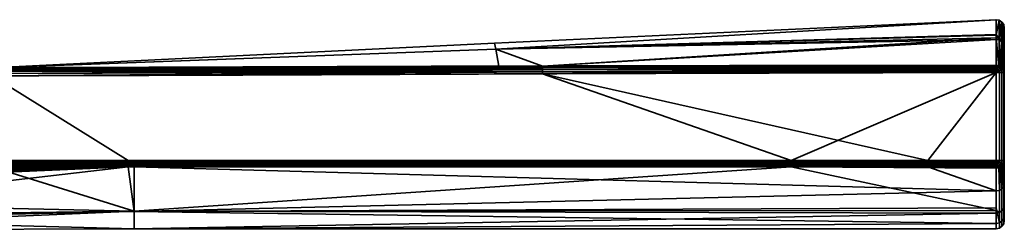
# Model space of a CAD drawing. Header units: millimetres. Extents: x -320 to 8070, y -96 to 57.
# Tile 108 of 111: x 7040 to 7101, y 44 to 57. Entities that reach past the tile are written whole.
import ezdxf

# ---------------------------------------------------------------- set-up
doc = ezdxf.new("R2010")
doc.units = ezdxf.units.MM
doc.layers.add('151', color=7, linetype='Continuous', true_color=0xffffff)

# ---------------------------------------------------------------- blocks, each defined once
blk = doc.blocks.new('UG_SURFACE_008')
at = {"layer": '151', "color": 251, "linetype": 'Continuous', "lineweight": 35}
for points in [[(7100.488, 56.988, 1104), (7069.283, 55.53, 1104), (7069.353, 55.149, 1109.565)], [(7069.353, 55.149, 1098.435), (7069.283, 55.53, 1104), (7100.488, 56.988, 1104)], [(7100.488, 56.988, 1104), (7100.488, 56.988, 1104), (7069.283, 55.53, 1104)], [(7069.353, 55.149, 1109.565), (7100.492, 56.021, 1109.683), (7100.488, 56.988, 1104)], [(7100.488, 56.988, 1104), (7100.492, 56.06, 1098.31), (7069.353, 55.149, 1098.435)], [(7100.492, 56.06, 1098.31), (7100.488, 56.988, 1104), (7100.683, 56.954, 1104)], [(7100.683, 56.954, 1104), (7100.488, 56.988, 1104), (7100.492, 56.021, 1109.683)], [(7100.488, 56.988, 1104), (7100.488, 56.988, 1104), (7100.683, 56.954, 1104)], [(7100.683, 56.954, 1104), (7100.687, 55.827, 1097.102), (7100.492, 56.06, 1098.31)], [(7100.492, 56.021, 1109.683), (7100.687, 55.729, 1111.183), (7100.683, 56.954, 1104)], [(7100.851, 55.725, 1097.136), (7100.687, 55.827, 1097.102), (7100.683, 56.954, 1104)], [(7100.849, 56.846, 1104), (7100.683, 56.954, 1104), (7100.687, 55.729, 1111.183)], [(7100.683, 56.954, 1104), (7100.849, 56.846, 1104), (7100.851, 55.725, 1097.136)], [(7100.687, 55.729, 1111.183), (7100.851, 55.628, 1111.147), (7100.849, 56.846, 1104)], [(7100.961, 55.57, 1097.188), (7100.851, 55.725, 1097.136), (7100.849, 56.846, 1104)], [(7100.961, 56.682, 1104), (7100.849, 56.846, 1104), (7100.851, 55.628, 1111.147)], [(7100.849, 56.846, 1104), (7100.961, 56.682, 1104), (7100.961, 55.57, 1097.188)], [(7100.851, 55.628, 1111.147), (7100.961, 55.474, 1111.093), (7100.961, 56.682, 1104)], [(7100.961, 56.682, 1104), (7101, 56.488, 1104), (7101, 55.387, 1097.249)], [(7100.961, 56.682, 1104), (7100.961, 55.474, 1111.093), (7101, 55.292, 1111.029)], [(7101, 55.292, 1111.029), (7101, 56.488, 1104), (7100.961, 56.682, 1104)], [(7101, 55.387, 1097.249), (7100.961, 55.57, 1097.188), (7100.961, 56.682, 1104)], [(7101, 56.488, 1104), (7101, 44.5, 1104), (7101, 45.437, 1098.497)], [(7101, 56.488, 1104), (7101, 44.807, 1107.178), (7101, 44.5, 1104)], [(7101, 56.488, 1104), (7101, 46.779, 1112.401), (7101, 44.807, 1107.178)], [(7101, 46.779, 1112.401), (7101, 56.488, 1104), (7101, 55.292, 1111.029)], [(7101, 45.437, 1098.497), (7101, 48.143, 1093.615), (7101, 55.387, 1097.249), (7101, 56.488, 1104)], [(7069.353, 55.149, 1098.435), (7100.492, 56.06, 1098.31), (7100.493, 55.861, 1097.09)], [(7100.493, 55.763, 1111.195), (7100.492, 56.021, 1109.683), (7069.353, 55.149, 1109.565)], [(7072.255, 54.111, 1093.353), (7069.353, 55.149, 1098.435), (7100.493, 55.861, 1097.09)], [(7100.493, 55.763, 1111.195), (7069.353, 55.149, 1109.565), (7072.255, 54.111, 1114.647)], [(7100.493, 55.861, 1097.09), (7100.5, 54.146, 1093.253), (7072.255, 54.111, 1093.353)], [(7072.255, 54.111, 1114.647), (7100.5, 54.146, 1114.747), (7100.493, 55.763, 1111.195)], [(7100.687, 55.827, 1097.102), (7100.493, 55.861, 1097.09), (7100.492, 56.06, 1098.31)], [(7100.492, 56.021, 1109.683), (7100.493, 55.763, 1111.195), (7100.687, 55.729, 1111.183)], [(7100.493, 55.861, 1097.09), (7100.687, 55.827, 1097.102), (7100.668, 54.117, 1093.269)], [(7100.668, 54.117, 1093.269), (7100.5, 54.146, 1093.253), (7100.493, 55.861, 1097.09)], [(7100.493, 55.763, 1111.195), (7100.5, 54.146, 1114.747), (7100.668, 54.117, 1114.731)], [(7100.668, 54.117, 1114.731), (7100.687, 55.729, 1111.183), (7100.493, 55.763, 1111.195)], [(7100.687, 55.827, 1097.102), (7100.691, 54.113, 1093.271), (7100.668, 54.117, 1093.269)], [(7100.825, 54.035, 1093.316), (7100.687, 55.827, 1097.102), (7100.851, 55.725, 1097.136)], [(7100.825, 54.035, 1093.316), (7100.814, 54.042, 1093.312), (7100.687, 55.827, 1097.102)], [(7100.814, 54.042, 1093.312), (7100.691, 54.113, 1093.271), (7100.687, 55.827, 1097.102)], [(7037.979, 53.999, 1109.419), (7069.353, 55.149, 1109.565), (7069.283, 55.53, 1104)], [(7037.979, 53.999, 1098.581), (7037.979, 53.999, 1104), (7069.283, 55.53, 1104)], [(7069.283, 55.53, 1104), (7069.353, 55.149, 1098.435), (7037.979, 53.999, 1098.581)], [(7069.283, 55.53, 1104), (7037.979, 53.999, 1104), (7037.979, 53.999, 1109.419)], [(7037.999, 54, 1114.5), (7069.353, 55.149, 1109.565), (7037.979, 53.999, 1109.419)], [(7037.999, 54, 1093.5), (7037.979, 53.999, 1098.581), (7069.353, 55.149, 1098.435)], [(7037.999, 54, 1114.5), (7069.543, 54.102, 1114.636), (7069.353, 55.149, 1109.565)], [(7069.353, 55.149, 1098.435), (7069.543, 54.102, 1093.364), (7037.999, 54, 1093.5)], [(7069.353, 55.149, 1109.565), (7069.543, 54.102, 1114.636), (7072.255, 54.111, 1114.647)], [(7072.255, 54.111, 1093.353), (7069.543, 54.102, 1093.364), (7069.353, 55.149, 1098.435)], [(7100.668, 54.117, 1114.731), (7100.691, 54.113, 1114.728), (7100.687, 55.729, 1111.183)], [(7100.687, 55.729, 1111.183), (7100.691, 54.113, 1114.728), (7100.814, 54.042, 1114.688)], [(7100.814, 54.042, 1114.688), (7100.825, 54.035, 1114.684), (7100.687, 55.729, 1111.183)], [(7100.851, 55.628, 1111.147), (7100.687, 55.729, 1111.183), (7100.825, 54.035, 1114.684)], [(7100.851, 55.725, 1097.136), (7100.853, 54.019, 1093.325), (7100.825, 54.035, 1093.316)], [(7100.825, 54.035, 1114.684), (7100.853, 54.019, 1114.675), (7100.851, 55.628, 1111.147)], [(7100.948, 53.896, 1093.395), (7100.851, 55.725, 1097.136), (7100.961, 55.57, 1097.188)], [(7100.948, 53.896, 1093.395), (7100.853, 54.019, 1093.325), (7100.851, 55.725, 1097.136)], [(7100.851, 55.628, 1111.147), (7100.853, 54.019, 1114.675), (7100.948, 53.896, 1114.605)], [(7100.961, 55.474, 1111.093), (7100.851, 55.628, 1111.147), (7100.948, 53.896, 1114.605)], [(7100.961, 55.57, 1097.188), (7100.962, 53.878, 1093.405), (7100.948, 53.896, 1093.395)], [(7100.948, 53.896, 1114.605), (7100.962, 53.878, 1114.595), (7100.961, 55.474, 1111.093)], [(7100.961, 55.57, 1097.188), (7101, 55.387, 1097.249), (7101, 53.711, 1093.5)], [(7101, 53.711, 1093.5), (7100.962, 53.878, 1093.405), (7100.961, 55.57, 1097.188)], [(7100.961, 55.474, 1111.093), (7100.962, 53.878, 1114.595), (7101, 53.711, 1114.5)], [(7101, 53.711, 1114.5), (7101, 55.292, 1111.029), (7100.961, 55.474, 1111.093)], [(7101, 48.143, 1093.615), (7101, 48.235, 1093.5), (7101, 53.711, 1093.5), (7101, 55.387, 1097.249)], [(7101, 55.292, 1111.029), (7101, 53.711, 1114.5), (7101, 48.235, 1114.5), (7101, 46.779, 1112.401)], [(7037.999, 53.976, 1114.655), (7072.255, 54.058, 1114.763), (7069.543, 54.102, 1114.636)], [(7069.543, 54.102, 1114.636), (7037.999, 54, 1114.5), (7037.999, 53.976, 1114.655)], [(7037.999, 53.976, 1093.346), (7037.999, 54, 1093.5), (7069.543, 54.102, 1093.364)], [(7069.543, 54.102, 1093.364), (7072.255, 54.058, 1093.237), (7037.999, 53.976, 1093.346)], [(7072.255, 53.978, 1114.861), (7072.255, 54.058, 1114.763), (7037.999, 53.976, 1114.655)], [(7072.255, 54.058, 1093.237), (7072.255, 53.978, 1093.139), (7037.999, 53.904, 1093.206)], [(7037.999, 53.904, 1093.206), (7037.999, 53.976, 1093.346), (7072.255, 54.058, 1093.237)], [(7072.256, 53.876, 1114.937), (7072.255, 53.978, 1114.861), (7037.999, 53.904, 1114.794)], [(7037.999, 53.976, 1114.655), (7037.999, 53.904, 1114.794), (7072.255, 53.978, 1114.861)], [(7072.255, 53.978, 1093.139), (7072.256, 53.876, 1093.063), (7037.999, 53.794, 1093.096)], [(7037.999, 53.794, 1093.096), (7037.999, 53.904, 1093.206), (7072.255, 53.978, 1093.139)], [(7072.255, 54.058, 1114.763), (7072.255, 54.111, 1114.647), (7069.543, 54.102, 1114.636)], [(7069.543, 54.102, 1093.364), (7072.255, 54.111, 1093.353), (7072.255, 54.058, 1093.237)], [(7100.5, 54.146, 1114.747), (7072.255, 54.111, 1114.647), (7072.255, 54.058, 1114.763)], [(7072.255, 54.058, 1114.763), (7100.5, 54.085, 1114.833), (7100.5, 54.146, 1114.747)], [(7100.5, 54.146, 1093.253), (7100.5, 54.085, 1093.167), (7072.255, 54.058, 1093.237)], [(7072.255, 54.058, 1093.237), (7072.255, 54.111, 1093.353), (7100.5, 54.146, 1093.253)], [(7100.5, 54.065, 1114.85), (7100.5, 54.085, 1114.833), (7072.255, 54.058, 1114.763)], [(7072.255, 53.978, 1093.139), (7072.255, 54.058, 1093.237), (7100.5, 54.085, 1093.167)], [(7100.5, 54.085, 1093.167), (7100.5, 54.065, 1093.15), (7072.255, 53.978, 1093.139)], [(7100.5, 54.065, 1114.85), (7072.255, 54.058, 1114.763), (7072.255, 53.978, 1114.861)], [(7072.255, 53.978, 1114.861), (7100.5, 54.007, 1114.903), (7100.5, 54.065, 1114.85)], [(7100.5, 54.065, 1093.15), (7100.5, 54.007, 1093.097), (7072.255, 53.978, 1093.139)], [(7100.5, 54.007, 1114.903), (7072.255, 53.978, 1114.861), (7072.256, 53.876, 1114.937)], [(7072.256, 53.876, 1093.063), (7072.255, 53.978, 1093.139), (7100.5, 54.007, 1093.097)], [(7072.256, 53.876, 1114.937), (7100.5, 53.916, 1114.956), (7100.5, 54.007, 1114.903)], [(7100.5, 54.007, 1093.097), (7100.5, 53.916, 1093.044), (7072.256, 53.876, 1093.063)], [(7100.5, 53.903, 1114.96), (7100.5, 53.916, 1114.956), (7072.256, 53.876, 1114.937)], [(7072.256, 53.876, 1093.063), (7100.5, 53.916, 1093.044), (7100.5, 53.903, 1093.04)], [(7100.668, 54.117, 1114.731), (7100.5, 54.146, 1114.747), (7100.5, 54.085, 1114.833)], [(7100.5, 54.085, 1093.167), (7100.5, 54.146, 1093.253), (7100.668, 54.117, 1093.269)], [(7100.5, 54.085, 1114.833), (7100.636, 54.04, 1114.852), (7100.668, 54.117, 1114.731)], [(7100.668, 54.117, 1093.269), (7100.636, 54.04, 1093.148), (7100.5, 54.085, 1093.167)], [(7100.5, 54.085, 1114.833), (7100.5, 54.065, 1114.85), (7100.636, 54.04, 1114.852)], [(7100.636, 54.04, 1093.148), (7100.5, 54.065, 1093.15), (7100.5, 54.085, 1093.167)], [(7100.636, 54.04, 1114.852), (7100.5, 54.065, 1114.85), (7100.5, 54.007, 1114.903)], [(7100.5, 54.007, 1093.097), (7100.5, 54.065, 1093.15), (7100.636, 54.04, 1093.148)], [(7100.574, 53.889, 1114.962), (7100.636, 54.04, 1114.852), (7100.5, 54.007, 1114.903)], [(7100.5, 54.007, 1093.097), (7100.636, 54.04, 1093.148), (7100.574, 53.889, 1093.039)], [(7100.5, 54.007, 1114.903), (7100.5, 53.916, 1114.956), (7100.574, 53.889, 1114.962)], [(7100.574, 53.889, 1093.039), (7100.5, 53.916, 1093.044), (7100.5, 54.007, 1093.097)], [(7100.5, 53.916, 1114.956), (7100.5, 53.903, 1114.96), (7100.574, 53.889, 1114.962)], [(7100.574, 53.889, 1093.039), (7100.5, 53.903, 1093.04), (7100.5, 53.916, 1093.044)], [(7100.574, 53.889, 1114.962), (7100.636, 53.848, 1114.962), (7100.751, 53.963, 1114.852), (7100.636, 54.04, 1114.852)], [(7100.636, 54.04, 1093.148), (7100.751, 53.963, 1093.148), (7100.636, 53.848, 1093.039), (7100.574, 53.889, 1093.039)], [(7100.691, 54.113, 1114.728), (7100.668, 54.117, 1114.731), (7100.636, 54.04, 1114.852)], [(7100.636, 54.04, 1093.148), (7100.668, 54.117, 1093.269), (7100.691, 54.113, 1093.271)], [(7100.691, 54.113, 1114.728), (7100.636, 54.04, 1114.852), (7100.751, 53.963, 1114.852)], [(7100.751, 53.963, 1093.148), (7100.636, 54.04, 1093.148), (7100.691, 54.113, 1093.271)], [(7100.636, 53.848, 1114.962), (7100.678, 53.785, 1114.962), (7100.828, 53.847, 1114.852), (7100.751, 53.963, 1114.852)], [(7100.751, 53.963, 1093.148), (7100.828, 53.847, 1093.148), (7100.678, 53.785, 1093.039), (7100.636, 53.848, 1093.039)], [(7100.751, 53.963, 1114.852), (7100.814, 54.042, 1114.688), (7100.691, 54.113, 1114.728)], [(7100.691, 54.113, 1093.271), (7100.814, 54.042, 1093.312), (7100.751, 53.963, 1093.148)], [(7100.751, 53.963, 1114.852), (7100.823, 54.032, 1114.689), (7100.814, 54.042, 1114.688)], [(7100.814, 54.042, 1093.312), (7100.823, 54.032, 1093.311), (7100.751, 53.963, 1093.148)], [(7100.823, 54.032, 1114.689), (7100.751, 53.963, 1114.852), (7100.828, 53.847, 1114.852)], [(7100.751, 53.963, 1093.148), (7100.823, 54.032, 1093.311), (7100.928, 53.889, 1093.312)], [(7100.928, 53.889, 1093.312), (7100.828, 53.847, 1093.148), (7100.751, 53.963, 1093.148)], [(7100.814, 54.042, 1114.688), (7100.823, 54.032, 1114.689), (7100.825, 54.035, 1114.684)], [(7100.825, 54.035, 1093.316), (7100.823, 54.032, 1093.311), (7100.814, 54.042, 1093.312)], [(7100.853, 54.019, 1114.675), (7100.825, 54.035, 1114.684), (7100.823, 54.032, 1114.689)], [(7100.823, 54.032, 1093.311), (7100.825, 54.035, 1093.316), (7100.853, 54.019, 1093.325)], [(7100.828, 53.847, 1114.852), (7100.928, 53.889, 1114.688), (7100.823, 54.032, 1114.689)], [(7100.823, 54.032, 1114.689), (7100.928, 53.889, 1114.688), (7100.853, 54.019, 1114.675)], [(7100.853, 54.019, 1093.325), (7100.928, 53.889, 1093.312), (7100.823, 54.032, 1093.311)], [(7100.928, 53.889, 1114.688), (7100.948, 53.896, 1114.605), (7100.853, 54.019, 1114.675)], [(7100.853, 54.019, 1093.325), (7100.948, 53.896, 1093.395), (7100.928, 53.889, 1093.312)], [(7013.319, 46.841, 1115), (7046.49, 48.233, 1115), (7038, 53.5, 1115), (6985.744, 53.197, 1115)], [(7087.737, 48.236, 1093), (7037.975, 48.234, 1093), (7038, 53.5, 1093), (7072.257, 53.633, 1093)], [(7037.999, 53.904, 1114.794), (7037.999, 53.794, 1114.905), (7072.256, 53.876, 1114.937)], [(7072.256, 53.759, 1114.984), (7072.256, 53.876, 1114.937), (7037.999, 53.794, 1114.905)], [(7038, 53.654, 1093.024), (7037.999, 53.794, 1093.096), (7072.256, 53.876, 1093.063)], [(7037.999, 53.794, 1114.905), (7038, 53.654, 1114.976), (7072.256, 53.759, 1114.984)], [(7072.256, 53.876, 1093.063), (7072.256, 53.759, 1093.016), (7038, 53.654, 1093.024)], [(7038, 53.5, 1115), (7072.257, 53.633, 1115), (7072.256, 53.759, 1114.984)], [(7072.256, 53.759, 1114.984), (7038, 53.654, 1114.976), (7038, 53.5, 1115)], [(7038, 53.5, 1093), (7038, 53.654, 1093.024), (7072.256, 53.759, 1093.016)], [(7072.256, 53.759, 1093.016), (7072.257, 53.633, 1093), (7038, 53.5, 1093)], [(7072.257, 53.633, 1115), (7038, 53.5, 1115), (7046.49, 48.233, 1115), (7096.247, 48.236, 1115)], [(7100.5, 53.903, 1114.96), (7072.256, 53.876, 1114.937), (7072.256, 53.759, 1114.984)], [(7072.256, 53.759, 1114.984), (7100.5, 53.816, 1114.989), (7100.5, 53.903, 1114.96)], [(7100.5, 53.903, 1093.04), (7072.256, 53.759, 1093.016), (7072.256, 53.876, 1093.063)], [(7100.5, 53.903, 1093.04), (7100.5, 53.816, 1093.011), (7072.256, 53.759, 1093.016)], [(7100.5, 53.711, 1115), (7100.5, 53.816, 1114.989), (7072.256, 53.759, 1114.984)], [(7072.256, 53.759, 1093.016), (7100.5, 53.816, 1093.011), (7100.5, 53.711, 1093)], [(7072.256, 53.759, 1114.984), (7072.257, 53.633, 1115), (7100.5, 53.711, 1115)], [(7100.5, 53.711, 1093), (7072.257, 53.633, 1093), (7072.256, 53.759, 1093.016)], [(7096.247, 48.236, 1115), (7100.5, 53.711, 1115), (7072.257, 53.633, 1115)], [(7072.257, 53.633, 1093), (7100.5, 53.711, 1093), (7087.737, 48.236, 1093)], [(7100.5, 53.711, 1093), (7100.5, 48.235, 1093), (7087.737, 48.236, 1093)], [(7096.247, 48.236, 1115), (7100.5, 48.235, 1115), (7100.5, 53.711, 1115)], [(7100.574, 53.889, 1114.962), (7100.5, 53.903, 1114.96), (7100.5, 53.816, 1114.989)], [(7100.5, 53.816, 1093.011), (7100.5, 53.903, 1093.04), (7100.574, 53.889, 1093.039)], [(7100.5, 53.816, 1114.989), (7100.5, 53.711, 1115), (7100.574, 53.889, 1114.962)], [(7100.5, 53.711, 1115), (7100.636, 53.848, 1114.962), (7100.574, 53.889, 1114.962)], [(7100.574, 53.889, 1093.039), (7100.5, 53.711, 1093), (7100.5, 53.816, 1093.011)], [(7100.574, 53.889, 1093.039), (7100.636, 53.848, 1093.039), (7100.5, 53.711, 1093)], [(7100.5, 53.711, 1115), (7100.678, 53.785, 1114.962), (7100.636, 53.848, 1114.962)], [(7100.636, 53.848, 1093.039), (7100.678, 53.785, 1093.039), (7100.5, 53.711, 1093)], [(7100.678, 53.785, 1114.962), (7100.5, 53.711, 1115), (7100.691, 53.711, 1114.962)], [(7100.691, 53.711, 1093.038), (7100.5, 53.711, 1093), (7100.678, 53.785, 1093.039)], [(7100.5, 53.711, 1115), (7100.5, 48.235, 1115), (7100.691, 48.235, 1114.962), (7100.691, 53.711, 1114.962)], [(7100.5, 48.235, 1093), (7100.5, 53.711, 1093), (7100.691, 53.711, 1093.038), (7100.691, 48.235, 1093.038)], [(7100.828, 53.847, 1114.852), (7100.678, 53.785, 1114.962), (7100.692, 53.711, 1114.962), (7100.853, 53.711, 1114.853)], [(7100.853, 53.711, 1093.147), (7100.692, 53.711, 1093.039), (7100.678, 53.785, 1093.039), (7100.828, 53.847, 1093.148)], [(7100.691, 53.711, 1114.962), (7100.692, 53.711, 1114.962), (7100.678, 53.785, 1114.962)], [(7100.678, 53.785, 1093.039), (7100.692, 53.711, 1093.039), (7100.691, 53.711, 1093.038)], [(7100.692, 53.711, 1114.962), (7100.691, 53.711, 1114.962), (7100.691, 48.235, 1114.962), (7100.692, 48.235, 1114.962)], [(7100.692, 48.235, 1093.039), (7100.691, 48.235, 1093.038), (7100.691, 53.711, 1093.038), (7100.692, 53.711, 1093.039)], [(7100.692, 48.235, 1114.962), (7100.853, 48.235, 1114.853), (7100.853, 53.711, 1114.853), (7100.692, 53.711, 1114.962)], [(7100.692, 53.711, 1093.039), (7100.853, 53.711, 1093.147), (7100.853, 48.235, 1093.147), (7100.692, 48.235, 1093.039)], [(7100.928, 53.889, 1114.688), (7100.828, 53.847, 1114.852), (7100.855, 53.711, 1114.852), (7100.961, 53.711, 1114.691)], [(7100.961, 53.711, 1093.309), (7100.855, 53.711, 1093.148), (7100.828, 53.847, 1093.148), (7100.928, 53.889, 1093.312)], [(7100.853, 53.711, 1114.853), (7100.855, 53.711, 1114.852), (7100.828, 53.847, 1114.852)], [(7100.828, 53.847, 1093.148), (7100.855, 53.711, 1093.148), (7100.853, 53.711, 1093.147)], [(7100.855, 53.711, 1114.852), (7100.853, 53.711, 1114.853), (7100.853, 48.235, 1114.853), (7100.855, 48.235, 1114.852)], [(7100.855, 48.235, 1093.148), (7100.853, 48.235, 1093.147), (7100.853, 53.711, 1093.147), (7100.855, 53.711, 1093.148)], [(7100.855, 48.235, 1114.852), (7100.961, 48.235, 1114.691), (7100.961, 53.711, 1114.691), (7100.855, 53.711, 1114.852)], [(7100.855, 53.711, 1093.148), (7100.961, 53.711, 1093.309), (7100.961, 48.235, 1093.309), (7100.855, 48.235, 1093.148)], [(7100.948, 53.896, 1114.605), (7100.928, 53.889, 1114.688), (7100.963, 53.711, 1114.688)], [(7100.963, 53.711, 1093.312), (7100.928, 53.889, 1093.312), (7100.948, 53.896, 1093.395)], [(7100.961, 53.711, 1114.691), (7100.963, 53.711, 1114.688), (7100.928, 53.889, 1114.688)], [(7100.928, 53.889, 1093.312), (7100.963, 53.711, 1093.312), (7100.961, 53.711, 1093.309)], [(7100.963, 53.711, 1114.688), (7100.962, 53.878, 1114.595), (7100.948, 53.896, 1114.605)], [(7100.948, 53.896, 1093.395), (7100.962, 53.878, 1093.405), (7100.963, 53.711, 1093.312)], [(7100.963, 53.711, 1114.688), (7100.961, 53.711, 1114.691), (7100.961, 48.235, 1114.691), (7100.963, 48.235, 1114.688)], [(7100.963, 48.235, 1093.312), (7100.961, 48.235, 1093.309), (7100.961, 53.711, 1093.309), (7100.963, 53.711, 1093.312)], [(7100.963, 53.711, 1114.688), (7101, 53.711, 1114.5), (7100.962, 53.878, 1114.595)], [(7100.962, 53.878, 1093.405), (7101, 53.711, 1093.5), (7100.963, 53.711, 1093.312)], [(7100.963, 48.235, 1114.688), (7101, 48.235, 1114.5), (7101, 53.711, 1114.5), (7100.963, 53.711, 1114.688)], [(7100.963, 53.711, 1093.312), (7101, 53.711, 1093.5), (7101, 48.235, 1093.5), (7100.963, 48.235, 1093.312)], [(7046.49, 48.123, 1114.988), (7046.49, 48.233, 1115), (7013.319, 46.841, 1115)], [(7013.319, 46.841, 1115), (7013.33, 46.705, 1114.981), (7046.49, 48.123, 1114.988)], [(7046.49, 48.019, 1114.952), (7046.49, 48.123, 1114.988), (7013.33, 46.705, 1114.981)], [(7013.33, 46.705, 1114.981), (7013.339, 46.578, 1114.925), (7046.49, 48.019, 1114.952)], [(7046.49, 47.924, 1114.893), (7046.49, 48.019, 1114.952), (7013.339, 46.578, 1114.925)], [(7013.339, 46.578, 1114.925), (7013.346, 46.472, 1114.837), (7046.49, 47.924, 1114.893)], [(7046.49, 47.845, 1114.816), (7046.49, 47.924, 1114.893), (7013.346, 46.472, 1114.837)], [(7013.346, 46.472, 1114.837), (7013.352, 46.395, 1114.722), (7046.49, 47.845, 1114.816)], [(7046.49, 47.845, 1114.816), (7013.352, 46.395, 1114.722), (7019.504, 44.724, 1109.829)], [(7019.504, 44.724, 1109.829), (7046.861, 45.073, 1109.968), (7046.49, 47.845, 1114.816)], [(7037.982, 47.846, 1093.184), (7046.861, 45.079, 1098.017), (7019.62, 45.696, 1095.484)], [(7087.737, 48.236, 1093), (7087.737, 48.126, 1093.012), (7037.977, 48.124, 1093.012), (7037.975, 48.234, 1093)], [(7087.737, 48.126, 1093.012), (7087.737, 48.021, 1093.048), (7037.979, 48.02, 1093.048), (7037.977, 48.124, 1093.012)], [(7037.981, 47.925, 1093.107), (7037.979, 48.02, 1093.048), (7087.737, 48.021, 1093.048)], [(7087.737, 48.021, 1093.048), (7087.737, 47.927, 1093.107), (7037.981, 47.925, 1093.107)], [(7046.863, 47.847, 1093.184), (7037.981, 47.925, 1093.107), (7087.737, 47.927, 1093.107)], [(7046.863, 47.847, 1093.184), (7037.982, 47.846, 1093.184), (7037.981, 47.925, 1093.107)], [(7037.982, 47.846, 1093.184), (7046.863, 47.847, 1093.184), (7046.861, 45.079, 1098.017)], [(7096.247, 48.126, 1114.988), (7096.247, 48.236, 1115), (7046.49, 48.233, 1115), (7046.49, 48.123, 1114.988)], [(7096.247, 48.021, 1114.952), (7096.247, 48.126, 1114.988), (7046.49, 48.123, 1114.988), (7046.49, 48.019, 1114.952)], [(7096.247, 47.927, 1114.893), (7096.247, 48.021, 1114.952), (7046.49, 48.019, 1114.952)], [(7046.49, 48.019, 1114.952), (7046.49, 47.924, 1114.893), (7096.247, 47.927, 1114.893)], [(7096.247, 47.927, 1114.893), (7046.49, 47.924, 1114.893), (7046.863, 47.845, 1114.816)], [(7046.49, 47.924, 1114.893), (7046.49, 47.845, 1114.816), (7046.863, 47.845, 1114.816)], [(7046.861, 45.073, 1109.968), (7046.863, 47.845, 1114.816), (7046.49, 47.845, 1114.816)], [(7046.861, 45.079, 1098.017), (7046.863, 47.847, 1093.184), (7087.737, 47.848, 1093.184)], [(7087.737, 47.848, 1093.184), (7100.5, 45.126, 1098.042), (7046.861, 45.079, 1098.017)], [(7100.5, 46.347, 1112.653), (7046.863, 47.845, 1114.816), (7046.861, 45.073, 1109.968)], [(7046.863, 47.845, 1114.816), (7096.247, 47.848, 1114.816), (7096.247, 47.927, 1114.893)], [(7087.737, 47.927, 1093.107), (7087.737, 47.848, 1093.184), (7046.863, 47.847, 1093.184)], [(7096.247, 47.848, 1114.816), (7046.863, 47.845, 1114.816), (7100.5, 46.347, 1112.653)], [(7100.5, 48.235, 1093), (7100.5, 48.125, 1093.012), (7087.737, 48.126, 1093.012), (7087.737, 48.236, 1093)], [(7087.737, 48.021, 1093.048), (7087.737, 48.126, 1093.012), (7100.5, 48.125, 1093.012), (7100.5, 48.044, 1093.04)], [(7100.5, 48.044, 1093.04), (7100.5, 48.021, 1093.048), (7087.737, 48.021, 1093.048)], [(7100.5, 48.021, 1093.048), (7100.5, 47.927, 1093.107), (7087.737, 47.927, 1093.107), (7087.737, 48.021, 1093.048)], [(7087.737, 47.848, 1093.184), (7087.737, 47.927, 1093.107), (7100.5, 47.927, 1093.107), (7100.5, 47.882, 1093.15)], [(7100.5, 47.882, 1093.15), (7100.5, 47.848, 1093.184), (7087.737, 47.848, 1093.184)], [(7087.737, 47.848, 1093.184), (7100.5, 47.848, 1093.184), (7100.5, 47.753, 1093.302)], [(7087.737, 47.848, 1093.184), (7100.5, 47.753, 1093.302), (7100.5, 45.126, 1098.042)], [(7100.5, 48.125, 1114.988), (7100.5, 48.235, 1115), (7096.247, 48.236, 1115), (7096.247, 48.126, 1114.988)], [(7100.5, 48.044, 1114.959), (7100.5, 48.125, 1114.988), (7096.247, 48.126, 1114.988), (7096.247, 48.021, 1114.952)], [(7096.247, 48.021, 1114.952), (7100.5, 48.021, 1114.952), (7100.5, 48.044, 1114.959)], [(7100.5, 47.927, 1114.893), (7100.5, 48.021, 1114.952), (7096.247, 48.021, 1114.952), (7096.247, 47.927, 1114.893)], [(7100.5, 47.882, 1114.85), (7100.5, 47.927, 1114.893), (7096.247, 47.927, 1114.893), (7096.247, 47.848, 1114.816)], [(7096.247, 47.848, 1114.816), (7100.5, 47.848, 1114.816), (7100.5, 47.882, 1114.85)], [(7100.5, 46.347, 1112.653), (7100.5, 47.848, 1114.816), (7096.247, 47.848, 1114.816)], [(7100.574, 48.058, 1114.962), (7100.5, 48.235, 1115), (7100.5, 48.125, 1114.988)], [(7100.691, 48.235, 1114.962), (7100.5, 48.235, 1115), (7100.678, 48.162, 1114.962)], [(7100.5, 48.235, 1115), (7100.636, 48.099, 1114.962), (7100.678, 48.162, 1114.962)], [(7100.5, 48.235, 1115), (7100.574, 48.058, 1114.962), (7100.636, 48.099, 1114.962)], [(7100.678, 48.162, 1093.039), (7100.5, 48.235, 1093), (7100.691, 48.235, 1093.038)], [(7100.678, 48.162, 1093.039), (7100.636, 48.099, 1093.039), (7100.5, 48.235, 1093)], [(7100.636, 48.099, 1093.039), (7100.574, 48.058, 1093.039), (7100.5, 48.235, 1093)], [(7100.5, 48.125, 1093.012), (7100.5, 48.235, 1093), (7100.574, 48.058, 1093.039)], [(7100.5, 48.125, 1114.988), (7100.5, 48.044, 1114.959), (7100.574, 48.058, 1114.962)], [(7100.574, 48.058, 1093.039), (7100.5, 48.044, 1093.04), (7100.5, 48.125, 1093.012)], [(7100.636, 47.907, 1114.852), (7100.574, 48.058, 1114.962), (7100.5, 48.021, 1114.952)], [(7100.574, 48.058, 1114.962), (7100.5, 48.044, 1114.959), (7100.5, 48.021, 1114.952)], [(7100.5, 48.021, 1093.048), (7100.574, 48.058, 1093.039), (7100.636, 47.907, 1093.148)], [(7100.5, 48.021, 1093.048), (7100.5, 48.044, 1093.04), (7100.574, 48.058, 1093.039)], [(7100.5, 48.021, 1114.952), (7100.5, 47.927, 1114.893), (7100.636, 47.907, 1114.852)], [(7100.636, 47.907, 1093.148), (7100.5, 47.927, 1093.107), (7100.5, 48.021, 1093.048)], [(7100.5, 47.927, 1114.893), (7100.5, 47.882, 1114.85), (7100.636, 47.907, 1114.852)], [(7100.636, 47.907, 1093.148), (7100.5, 47.882, 1093.15), (7100.5, 47.927, 1093.107)], [(7100.653, 47.871, 1114.797), (7100.636, 47.907, 1114.852), (7100.5, 47.882, 1114.85)], [(7100.5, 47.882, 1093.15), (7100.636, 47.907, 1093.148), (7100.653, 47.871, 1093.203)], [(7100.5, 47.882, 1114.85), (7100.5, 47.848, 1114.816), (7100.653, 47.871, 1114.797)], [(7100.653, 47.871, 1093.203), (7100.5, 47.848, 1093.184), (7100.5, 47.882, 1093.15)], [(7100.691, 47.782, 1093.326), (7100.5, 47.753, 1093.302), (7100.5, 47.848, 1093.184), (7100.653, 47.871, 1093.203)], [(7100.653, 47.871, 1114.797), (7100.5, 47.848, 1114.816), (7100.5, 46.347, 1112.653), (7100.691, 46.38, 1112.634)], [(7100.636, 48.099, 1114.962), (7100.574, 48.058, 1114.962), (7100.636, 47.907, 1114.852), (7100.751, 47.984, 1114.852)], [(7100.751, 47.984, 1093.148), (7100.636, 47.907, 1093.148), (7100.574, 48.058, 1093.039), (7100.636, 48.099, 1093.039)], [(7100.678, 48.162, 1114.962), (7100.636, 48.099, 1114.962), (7100.751, 47.984, 1114.852), (7100.828, 48.1, 1114.852)], [(7100.828, 48.1, 1093.148), (7100.751, 47.984, 1093.148), (7100.636, 48.099, 1093.039), (7100.678, 48.162, 1093.039)], [(7100.691, 47.877, 1114.792), (7100.751, 47.984, 1114.852), (7100.636, 47.907, 1114.852)], [(7100.636, 47.907, 1093.148), (7100.751, 47.984, 1093.148), (7100.691, 47.877, 1093.208)], [(7100.636, 47.907, 1114.852), (7100.653, 47.871, 1114.797), (7100.691, 47.877, 1114.792)], [(7100.691, 47.877, 1093.208), (7100.653, 47.871, 1093.203), (7100.636, 47.907, 1093.148)], [(7100.691, 46.38, 1112.634), (7100.691, 47.877, 1114.792), (7100.653, 47.871, 1114.797)], [(7100.653, 47.871, 1093.203), (7100.691, 47.877, 1093.208), (7100.691, 47.782, 1093.326)], [(7100.678, 48.162, 1114.962), (7100.692, 48.235, 1114.962), (7100.691, 48.235, 1114.962)], [(7100.853, 48.235, 1114.853), (7100.692, 48.235, 1114.962), (7100.678, 48.162, 1114.962), (7100.828, 48.1, 1114.852)], [(7100.828, 48.1, 1093.148), (7100.678, 48.162, 1093.039), (7100.692, 48.235, 1093.039), (7100.853, 48.235, 1093.147)], [(7100.691, 48.235, 1093.038), (7100.692, 48.235, 1093.039), (7100.678, 48.162, 1093.039)], [(7100.691, 47.877, 1114.792), (7100.804, 47.936, 1114.744), (7100.751, 47.984, 1114.852)], [(7100.751, 47.984, 1093.148), (7100.804, 47.936, 1093.256), (7100.691, 47.877, 1093.208)], [(7100.691, 46.38, 1112.634), (7100.853, 46.473, 1112.579), (7100.853, 47.961, 1114.723), (7100.804, 47.936, 1114.744)], [(7100.853, 47.867, 1093.394), (7100.691, 47.782, 1093.326), (7100.691, 47.877, 1093.208), (7100.804, 47.936, 1093.256)], [(7100.804, 47.936, 1114.744), (7100.691, 47.877, 1114.792), (7100.691, 46.38, 1112.634)], [(7100.853, 45.104, 1098.38), (7100.691, 45.001, 1098.344), (7100.691, 47.782, 1093.326), (7100.853, 47.867, 1093.394)], [(7100.828, 48.1, 1114.852), (7100.751, 47.984, 1114.852), (7100.804, 47.936, 1114.744)], [(7100.804, 47.936, 1093.256), (7100.751, 47.984, 1093.148), (7100.828, 48.1, 1093.148)], [(7100.804, 47.936, 1114.744), (7100.853, 47.961, 1114.723), (7100.828, 48.1, 1114.852)], [(7100.828, 48.1, 1093.148), (7100.853, 47.961, 1093.277), (7100.804, 47.936, 1093.256)], [(7100.804, 47.936, 1093.256), (7100.853, 47.961, 1093.277), (7100.853, 47.867, 1093.394)], [(7100.828, 48.1, 1114.852), (7100.855, 48.235, 1114.852), (7100.853, 48.235, 1114.853)], [(7100.961, 48.235, 1114.691), (7100.855, 48.235, 1114.852), (7100.828, 48.1, 1114.852), (7100.928, 48.058, 1114.688)], [(7100.928, 48.058, 1093.312), (7100.828, 48.1, 1093.148), (7100.855, 48.235, 1093.148), (7100.961, 48.235, 1093.309)], [(7100.853, 48.235, 1093.147), (7100.855, 48.235, 1093.148), (7100.828, 48.1, 1093.148)], [(7100.828, 48.1, 1114.852), (7100.853, 47.961, 1114.723), (7100.891, 48.005, 1114.688)], [(7100.891, 48.005, 1114.688), (7100.928, 48.058, 1114.688), (7100.828, 48.1, 1114.852)], [(7100.828, 48.1, 1093.148), (7100.928, 48.058, 1093.312), (7100.891, 48.005, 1093.312)], [(7100.891, 48.005, 1093.312), (7100.853, 47.961, 1093.277), (7100.828, 48.1, 1093.148)], [(7100.853, 46.473, 1112.579), (7100.962, 46.613, 1112.497), (7100.962, 48.087, 1114.621), (7100.936, 48.057, 1114.645)], [(7100.853, 46.473, 1112.579), (7100.936, 48.057, 1114.645), (7100.891, 48.005, 1114.688)], [(7100.891, 48.005, 1093.312), (7100.936, 48.057, 1093.355), (7100.962, 47.994, 1093.495), (7100.853, 47.867, 1093.394)], [(7100.853, 47.867, 1093.394), (7100.853, 47.961, 1093.277), (7100.891, 48.005, 1093.312)], [(7100.891, 48.005, 1114.688), (7100.853, 47.961, 1114.723), (7100.853, 46.473, 1112.579)], [(7100.962, 45.257, 1098.434), (7100.853, 45.104, 1098.38), (7100.853, 47.867, 1093.394), (7100.962, 47.994, 1093.495)], [(7100.936, 48.057, 1114.645), (7100.928, 48.058, 1114.688), (7100.891, 48.005, 1114.688)], [(7100.891, 48.005, 1093.312), (7100.928, 48.058, 1093.312), (7100.936, 48.057, 1093.355)], [(7100.928, 48.058, 1114.688), (7100.963, 48.235, 1114.688), (7100.961, 48.235, 1114.691)], [(7100.963, 48.235, 1114.688), (7100.928, 48.058, 1114.688), (7100.936, 48.057, 1114.645)], [(7100.936, 48.057, 1093.355), (7100.928, 48.058, 1093.312), (7100.963, 48.235, 1093.312)], [(7100.961, 48.235, 1093.309), (7100.963, 48.235, 1093.312), (7100.928, 48.058, 1093.312)], [(7100.936, 48.057, 1114.645), (7100.962, 48.087, 1114.621), (7100.963, 48.235, 1114.688)], [(7100.963, 48.235, 1093.312), (7100.962, 48.087, 1093.379), (7100.936, 48.057, 1093.355)], [(7100.936, 48.057, 1093.355), (7100.962, 48.087, 1093.379), (7100.962, 47.994, 1093.495)], [(7101, 48.143, 1093.615), (7100.962, 47.994, 1093.495), (7100.962, 48.087, 1093.379), (7101, 48.235, 1093.5)], [(7101, 48.235, 1114.5), (7100.962, 48.087, 1114.621), (7100.962, 46.613, 1112.497), (7101, 46.779, 1112.401)], [(7100.962, 48.087, 1114.621), (7101, 48.235, 1114.5), (7100.963, 48.235, 1114.688)], [(7100.963, 48.235, 1093.312), (7101, 48.235, 1093.5), (7100.962, 48.087, 1093.379)], [(7101, 45.437, 1098.497), (7100.962, 45.257, 1098.434), (7100.962, 47.994, 1093.495), (7101, 48.143, 1093.615)], [(7100.5, 45.126, 1098.042), (7100.5, 47.753, 1093.302), (7100.691, 47.782, 1093.326), (7100.691, 45.001, 1098.344)], [(7100.962, 46.613, 1112.497), (7100.853, 46.473, 1112.579), (7100.853, 44.46, 1107.246), (7100.962, 44.619, 1107.215)], [(7101, 46.779, 1112.401), (7100.962, 46.613, 1112.497), (7100.962, 44.619, 1107.215), (7101, 44.807, 1107.178)], [(7046.861, 45.073, 1109.968), (7100.5, 45.301, 1109.883), (7100.5, 46.347, 1112.653)], [(7100.691, 44.353, 1107.267), (7100.691, 46.38, 1112.634), (7100.5, 46.347, 1112.653), (7100.5, 45.301, 1109.883)], [(7100.853, 46.473, 1112.579), (7100.691, 46.38, 1112.634), (7100.691, 44.353, 1107.267), (7100.853, 44.46, 1107.246)], [(7046.861, 45.079, 1098.017), (7019.505, 44.728, 1098.156), (7019.62, 45.696, 1095.484)], [(7101, 44.5, 1104), (7100.962, 44.309, 1104), (7100.962, 45.257, 1098.434), (7101, 45.437, 1098.497)], [(6998.715, 43.899, 1103.749), (7046.861, 45.079, 1098.017), (7019.407, 43.911, 1103.992)], [(7019.505, 44.728, 1098.156), (7046.861, 45.079, 1098.017), (6998.715, 43.899, 1103.749)], [(7046.861, 45.079, 1098.017), (7046.861, 44, 1103.992), (7019.407, 43.911, 1103.992)], [(7046.861, 44, 1103.992), (7046.861, 45.073, 1109.968), (7019.504, 44.724, 1109.829)], [(7100.5, 44.316, 1107.274), (7100.5, 45.301, 1109.883), (7046.861, 45.073, 1109.968)], [(7046.861, 45.079, 1098.017), (7100.5, 45.126, 1098.042), (7100.5, 44.965, 1098.332)], [(7046.861, 44, 1103.992), (7046.861, 45.079, 1098.017), (7100.5, 44.965, 1098.332)], [(7100.5, 44.316, 1107.274), (7046.861, 45.073, 1109.968), (7046.861, 44, 1103.992)], [(7100.5, 44.965, 1098.332), (7100.5, 44, 1104), (7046.861, 44, 1103.992)], [(7100.5, 45.301, 1109.883), (7100.5, 44.316, 1107.274), (7100.691, 44.353, 1107.267)], [(7100.691, 45.001, 1098.344), (7100.5, 44.965, 1098.332), (7100.5, 45.126, 1098.042)], [(7100.691, 44.038, 1104), (7100.5, 44, 1104), (7100.5, 44.965, 1098.332), (7100.691, 45.001, 1098.344)], [(7100.853, 44.146, 1104), (7100.691, 44.038, 1104), (7100.691, 45.001, 1098.344), (7100.853, 45.104, 1098.38)], [(7100.962, 44.309, 1104), (7100.853, 44.146, 1104), (7100.853, 45.104, 1098.38), (7100.962, 45.257, 1098.434)], [(7101, 44.807, 1107.178), (7100.962, 44.619, 1107.215), (7100.962, 44.309, 1104), (7101, 44.5, 1104)], [(7019.504, 44.724, 1109.829), (7019.407, 43.911, 1103.992), (7046.861, 44, 1103.992)], [(7046.861, 44, 1103.992), (7100.5, 44, 1104), (7100.5, 44.316, 1107.274)], [(7100.691, 44.353, 1107.267), (7100.5, 44.316, 1107.274), (7100.5, 44, 1104), (7100.691, 44.038, 1104)], [(7100.853, 44.46, 1107.246), (7100.691, 44.353, 1107.267), (7100.691, 44.038, 1104), (7100.853, 44.146, 1104)], [(7100.962, 44.619, 1107.215), (7100.853, 44.46, 1107.246), (7100.853, 44.146, 1104), (7100.962, 44.309, 1104)]]:
    blk.add_3dface(points, dxfattribs=at)

msp = doc.modelspace()

# ---------------------------------------------------------------- linework, layer by layer
at = {"layer": '151', "color": 251, "linetype": 'Continuous', "lineweight": 35}
for p, q in [((7100.5, 53.711, 1093), (7100.5, 48.235, 1093)), ((7100.5, 48.235, 1115), (7100.5, 53.711, 1115)), ((7101, 53.711, 1114.5), (7101, 48.235, 1114.5)), ((7101, 48.235, 1093.5), (7101, 53.711, 1093.5))]:
    msp.add_line(p, q, dxfattribs=at)
at = {"layer": '151', "color": 251, "linetype": 'Continuous', "lineweight": 35, "extrusion": (0.999999, 0.001266, 0)}
for centre, start, end in [((44.72, 1093.5, 7100.562), 270, 330.36634), ((44.72, 1114.5, 7100.562), 29.63366, 90)]:
    msp.add_arc(centre, 0.5, start, end, dxfattribs=at)
at = {"layer": '151', "color": 251, "linetype": 'Continuous', "lineweight": 35, "extrusion": (0, 0.494453, -0.869204)}
msp.add_arc((-7100.5, 597.754, -942.171), 0.5, 89.93694, 180, dxfattribs=at)
at = {"layer": '151', "color": 251, "linetype": 'Continuous', "lineweight": 35, "extrusion": (-3.01566e-14, -0.494453, -0.869204)}
msp.add_arc((7100.5, 493.998, -977.033), 0.5, 269.93694, 360, dxfattribs=at)
at = {"layer": '151', "color": 251, "linetype": 'Continuous', "lineweight": 35, "extrusion": (0, 1, 0)}
for centre, start, end in [((-7100.5, 1093.5, 53.711), 180, 270), ((-7100.5, 1114.5, 53.711), 90, 180)]:
    msp.add_arc(centre, 0.5, start, end, dxfattribs=at)
at = {"layer": '151', "color": 251, "linetype": 'Continuous', "lineweight": 35, "extrusion": (1.01556e-14, -0.631583, -0.775308)}
msp.add_arc((7100.5, 666.502, -894.545), 0.5, 360, 90.00364, dxfattribs=at)
at = {"layer": '151', "color": 251, "linetype": 'Continuous', "lineweight": 35, "extrusion": (1, -8.19992e-05, 0)}
for centre, start, end in [((48.818, 1114.5, 7100.496), 90, 140.83296), ((48.818, 1093.5, 7100.496), 219.16704, 270)]:
    msp.add_arc(centre, 0.5, start, end, dxfattribs=at)
at = {"layer": '151', "color": 251, "linetype": 'Continuous', "lineweight": 35, "extrusion": (0, -1, 0)}
msp.add_arc((7100.5, 1093.5, -48.235), 0.5, 270, 0, dxfattribs=at)
at = {"layer": '151', "color": 251, "linetype": 'Continuous', "lineweight": 35, "extrusion": (0, 0.631583, -0.775308)}
msp.add_arc((-7100.5, 728.034, -817.335), 0.5, 180, 270.00364, dxfattribs=at)
at = {"layer": '151', "color": 251, "linetype": 'Continuous', "lineweight": 35, "extrusion": (0, 1, 5.41234e-13)}
msp.add_arc((-7100.5, 1114.5, 48.235), 0.5, 90, 180, dxfattribs=at)
at = {"layer": '151', "color": 251, "linetype": 'Continuous', "lineweight": 35}
for points, knots in [([(7100.499, 54.146, 1114.747), (7100.496, 55.078, 1113.108), (7100.493, 55.794, 1111.348), (7100.489, 56.746, 1107.738), (7100.488, 56.988, 1105.893), (7100.488, 56.989, 1102.122), (7100.489, 56.748, 1100.275), (7100.493, 55.797, 1096.659), (7100.496, 55.078, 1094.892), (7100.499, 54.146, 1093.253)], [0, 0, 0, 0, 0.25, 0.25, 0.5, 0.5, 0.75, 0.75, 1, 1, 1, 1]), ([(7101, 53.711, 1093.5), (7101, 54.623, 1095.102), (7101, 55.322, 1096.82), (7101, 56.253, 1100.355), (7101, 56.489, 1102.16), (7101, 56.488, 1105.846), (7101, 56.252, 1107.649), (7101, 55.322, 1111.177), (7101, 54.623, 1112.898), (7101, 53.711, 1114.5)], [0, 0, 0, 0, 0.25, 0.25, 0.5, 0.5, 0.75, 0.75, 1, 1, 1, 1]), ([(6975.498, 53.587, 1114.264), (6985.915, 53.633, 1114.28), (6996.332, 53.74, 1114.321), (7017.165, 53.913, 1114.421), (7027.581, 53.973, 1114.474), (7048.415, 54.027, 1114.526), (7058.832, 54.074, 1114.58), (7079.666, 54.132, 1114.685), (7090.082, 54.143, 1114.73), (7100.499, 54.146, 1114.747)], [0, 0, 0, 0, 0.25, 0.25, 0.5, 0.5, 0.75, 0.75, 1, 1, 1, 1]), ([(7100.499, 54.146, 1093.253), (7090.082, 54.143, 1093.27), (7079.666, 54.132, 1093.315), (7058.832, 54.074, 1093.42), (7048.415, 54.027, 1093.474), (7027.581, 53.973, 1093.526), (7017.165, 53.913, 1093.579), (6996.332, 53.74, 1093.679), (6985.915, 53.633, 1093.72), (6975.498, 53.587, 1093.736)], [0, 0, 0, 0, 0.25, 0.25, 0.5, 0.5, 0.75, 0.75, 1, 1, 1, 1]), ([(6975.5, 53.146, 1093), (6985.917, 53.183, 1093), (6996.333, 53.27, 1093), (7017.166, 53.416, 1093), (7027.583, 53.473, 1093), (7058.833, 53.554, 1093), (7079.666, 53.685, 1093), (7100.5, 53.711, 1093)], [0, 0, 0, 0, 0.25, 0.25, 0.5, 0.5, 1, 1, 1, 1]), ([(7100.5, 53.711, 1115), (7079.666, 53.685, 1115), (7058.833, 53.554, 1115), (7027.583, 53.473, 1115), (7017.166, 53.416, 1115), (6996.333, 53.27, 1115), (6985.917, 53.183, 1115), (6975.5, 53.146, 1115)], [0, 0, 0, 0, 0.5, 0.5, 0.75, 0.75, 1, 1, 1, 1]), ([(6993.328, 45.411, 1115), (7002.246, 45.992, 1115), (7011.155, 46.719, 1115), (7024.53, 47.608, 1115), (7028.99, 47.857, 1115), (7035.682, 48.169, 1115), (7037.914, 48.253, 1115), (7042.385, 48.242, 1115), (7044.621, 48.232, 1115), (7064.737, 48.247, 1115), (7082.619, 48.237, 1115), (7100.5, 48.235, 1115)], [0, 0, 0, 0, 0.25, 0.25, 0.375, 0.375, 0.4375, 0.4375, 0.5, 0.5, 1, 1, 1, 1]), ([(7100.5, 48.235, 1093), (7082.617, 48.237, 1093), (7064.735, 48.247, 1093), (7044.617, 48.232, 1093), (7042.382, 48.242, 1093), (7037.911, 48.253, 1093), (7035.677, 48.169, 1093), (7028.983, 47.857, 1093), (7024.523, 47.607, 1093), (7011.151, 46.719, 1093), (7002.244, 45.992, 1093), (6993.328, 45.411, 1093)], [0, 0, 0, 0, 0.5, 0.5, 0.5625, 0.5625, 0.625, 0.625, 0.75, 0.75, 1, 1, 1, 1]), ([(7100.5, 47.848, 1114.816), (7082.622, 47.849, 1114.816), (7064.745, 47.86, 1114.816), (7044.632, 47.844, 1114.816), (7042.397, 47.854, 1114.816), (7037.927, 47.866, 1114.817), (7035.696, 47.778, 1114.812), (7029.006, 47.454, 1114.795), (7024.548, 47.193, 1114.779), (7011.18, 46.266, 1114.716), (7002.275, 45.512, 1114.651), (6993.36, 44.921, 1114.594)], [0, 0, 0, 0, 0.5, 0.5, 0.5625, 0.5625, 0.625, 0.625, 0.75, 0.75, 1, 1, 1, 1]), ([(6993.36, 44.921, 1093.406), (7002.273, 45.512, 1093.349), (7011.174, 46.265, 1093.284), (7024.54, 47.192, 1093.221), (7028.999, 47.453, 1093.205), (7035.691, 47.778, 1093.188), (7037.924, 47.866, 1093.183), (7042.394, 47.854, 1093.184), (7044.628, 47.844, 1093.184), (7064.742, 47.86, 1093.184), (7082.621, 47.849, 1093.184), (7100.5, 47.848, 1093.184)], [0, 0, 0, 0, 0.25, 0.25, 0.375, 0.375, 0.4375, 0.4375, 0.5, 0.5, 1, 1, 1, 1]), ([(7100.5, 47.848, 1093.184), (7100.5, 46.606, 1094.709), (7100.5, 45.654, 1096.4), (7100.5, 44.334, 1100.101), (7100.5, 44.002, 1102.014), (7100.5, 43.995, 1107.912), (7100.5, 45.364, 1111.767), (7100.5, 47.848, 1114.816)], [0, 0, 0, 0, 0.25, 0.25, 0.5, 0.5, 1, 1, 1, 1]), ([(7101, 48.235, 1114.5), (7101, 45.824, 1111.54), (7101, 44.495, 1107.796), (7101, 44.503, 1102.07), (7101, 44.825, 1100.212), (7101, 46.107, 1096.619), (7101, 47.03, 1094.98), (7101, 48.235, 1093.5)], [0, 0, 0, 0, 0.5, 0.5, 0.75, 0.75, 1, 1, 1, 1])]:
    msp.add_open_spline(points, degree=3, knots=knots, dxfattribs=at)

# ---------------------------------------------------------------- block references
msp.add_blockref('UG_SURFACE_008', (0, 0), dxfattribs=at)

doc.saveas('drawing.dxf')
